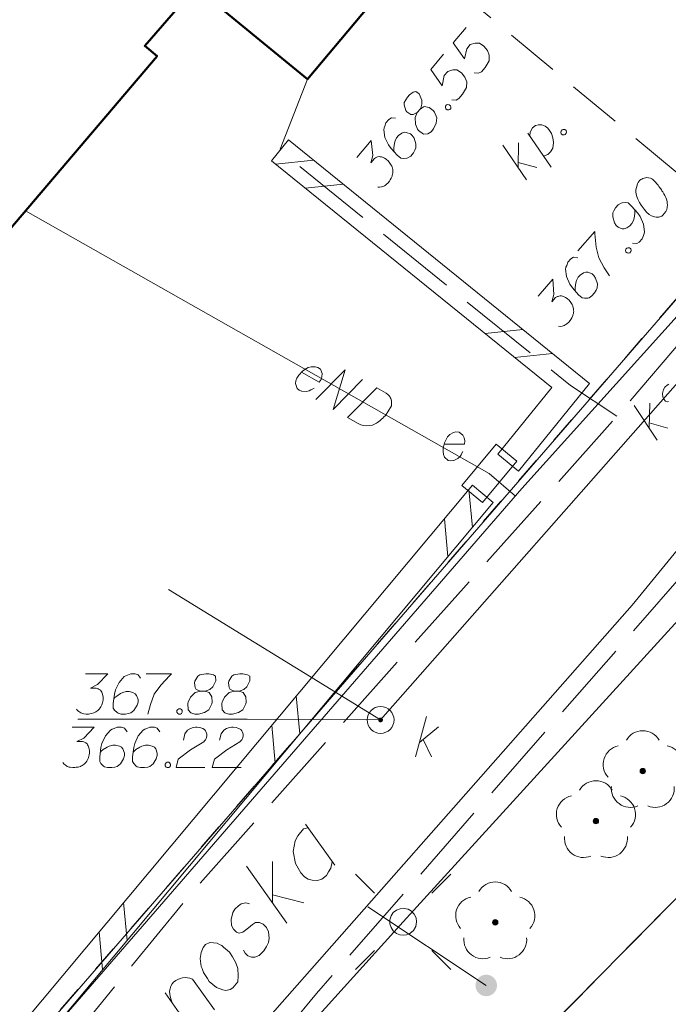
# Model space of a CAD drawing. Header units: metres. Extents: x 5554594 to 5556205, y 5636132 to 5636668.
# Tile 93 of 168: x 5555353 to 5555365, y 5636389 to 5636408. Entities that reach past the tile are written whole.
import ezdxf

# ---------------------------------------------------------------- set-up
doc = ezdxf.new("R2010")
doc.units = ezdxf.units.M
doc.header["$MEASUREMENT"] = 0
doc.header["$XCLIPFRAME"] = 0
for name, pattern in [('03-linia 3 1', [2, 1.5, -0.5]), ('L_0_04', [1.5, 1, -0.5]), ('L_0_06', [2, 1.5, -0.5]), ('PRZER1-1', [2, 1, -1]), ('PRZER3-1', [4, 3, -1])]:
    doc.linetypes.add(name, pattern=pattern)
for name, color, linetype, lineweight in [('#digitalizacja', 7, 'Continuous', 18), ('#przekroje', 7, 'L_0_04', 18), ('#RASTER', 7, 'Continuous', 18), ('#skartowane', 7, 'Continuous', 18), ('#zmodyfikowane', 7, 'Continuous', 18), ('GELULI_O', 7, 'PRZER3-1', 18)]:
    doc.layers.add(name, color=color, linetype=linetype, lineweight=lineweight)
for name, color, linetype, lineweight, true_color in [('GESBZO', 18, 'Continuous', 50, 0x0a0909), ('GESDZI', 18, 'Continuous', 18, 0x0a0909), ('GESKKL', 96, 'PRZER3-1', 18, 0x008000), ('GESUZY', 96, 'PRZER1-1', 18, 0x008000), ('GULENN', 1, 'Continuous', 18, 0xff0000)]:
    doc.layers.add(name, color=color, linetype=linetype, lineweight=lineweight, true_color=true_color)
picture_1 = doc.add_image_def('image1.tif', size_in_pixel=(18897, 11811))

# ---------------------------------------------------------------- blocks, each defined once
blk = doc.blocks.new('SUSM01_01_2')
at = {"color": 0, "flags": 128}
for points in [[(-0.353553, 0.353553), (-0.212132, 0.212132)], [(0.353553, 0.353553), (0.212132, 0.212132)], [(-0.353553, -0.353553), (-0.212132, -0.212132)], [(0.353553, -0.353553), (0.212132, -0.212132)]]:
    blk.add_lwpolyline(points, dxfattribs=at)
blk.add_lwpolyline([(0.1, 0), (0.093969, -0.034202), (0.076604, -0.064279), (0.05, -0.086603), (0.025882, -0.096593), (0, -0.1), (-0.025882, -0.096593), (-0.05, -0.086603), (-0.073305, -0.068017), (-0.090097, -0.043388), (-0.098883, -0.014904), (-0.098883, 0.014904), (-0.090097, 0.043388), (-0.073305, 0.068017), (-0.05, 0.086603), (-0.022252, 0.097493), (0.007473, 0.09972), (0.036534, 0.093087), (0.062349, 0.078183), (0.082624, 0.056332), (0.095557, 0.029476), (0.1, 0)], close=True, dxfattribs=at)
blk = doc.blocks.new('OBOP02_01')
at = {"linetype": 'Continuous', "lineweight": 18}
blk.add_hatch(color=0, dxfattribs=at).paths.add_polyline_path([(0, -0.1, 1), (0, 0.1, 1)])
at = {"color": 0, "linetype": 'Continuous', "lineweight": 18}
blk.add_circle((0, 0), 0.1, dxfattribs=at)
for centre, radius, start, end in [((0, 0.8), 0.7, 29.8459, 150.1541), ((-0.77, 0.25), 0.7, 101.6336, 222.6627), ((0.77, 0.25), 0.7, 317.3373, 78.3664), ((-0.46, -0.64), 0.71, 174.3693, 292.5572), ((0.46, -0.64), 0.71, 247.4428, 5.6307)]:
    blk.add_arc(centre, radius, start, end, dxfattribs=at)
blk = doc.blocks.new('SZAFA1_2')
at = {"color": 0, "flags": 128}
blk.add_lwpolyline([(-1, -0.5), (-1, 0.5), (1, 0.5), (1, -0.5), (-1, -0.5)], close=True, dxfattribs=at)
blk = doc.blocks.new('*U324')
at = {"layer": '#skartowane', "color": 7, "linetype": 'ByBlock', "lineweight": 18}
for p, q in [((5555362.023, 5636404.793), (5555361.583, 5636405.433)), ((5555361.867, 5636405.02), (5555361.872, 5636405.481)), ((5555361.868, 5636405.112), (5555362.215, 5636405.018))]:
    blk.add_line(p, q, dxfattribs=at)
blk = doc.blocks.new('*U325')
at = {"layer": '#skartowane', "color": 7, "linetype": 'ByBlock', "lineweight": 18}
blk.add_line((5555362.478, 5636405.026), (5555362.047, 5636405.658), dxfattribs=at)
at = {"layer": '#skartowane', "color": 7, "linetype": 'ByBlock', "lineweight": 18, "flags": 128}
blk.add_lwpolyline([(5555362.085, 5636405.602), (5555362.087, 5636405.678), (5555362.131, 5636405.757), (5555362.186, 5636405.803), (5555362.244, 5636405.816), (5555362.303, 5636405.812), (5555362.367, 5636405.788), (5555362.416, 5636405.754), (5555362.449, 5636405.711), (5555362.487, 5636405.655), (5555362.51, 5636405.573), (5555362.521, 5636405.486), (5555362.509, 5636405.38), (5555362.468, 5636405.314), (5555362.417, 5636405.264), (5555362.336, 5636405.233)], dxfattribs=at)
blk = doc.blocks.new('*U326')
at = {"layer": '#skartowane', "color": 36, "linetype": 'ByBlock', "lineweight": 18, "true_color": 0x803300}
for p, q in [((5555359.961, 5636394.073), (5555360.161, 5636394.823)), ((5555360.031, 5636394.339), (5555360.386, 5636394.634)), ((5555360.102, 5636394.398), (5555360.256, 5636394.073))]:
    blk.add_line(p, q, dxfattribs=at)
blk = doc.blocks.new('*U1641')
at = {"layer": '#digitalizacja', "color": 36, "linetype": 'ByBlock', "lineweight": 18, "true_color": 0x803300}
for p, q in [((5555364.297, 5636400.184), (5555364.31, 5636400.645)), ((5555364.45, 5636399.955), (5555364.02, 5636400.601)), ((5555364.3, 5636400.276), (5555364.645, 5636400.177))]:
    blk.add_line(p, q, dxfattribs=at)
blk = doc.blocks.new('*U1689')
at = {"layer": 'GELULI_O', "color": 7, "linetype": 'ByBlock', "lineweight": 18}
blk.add_line((5555355.849, 5636388.92), (5555355.31, 5636389.688), dxfattribs=at)
at = {"layer": 'GELULI_O', "color": 7, "linetype": 'ByBlock', "lineweight": 18, "flags": 128}
blk.add_lwpolyline([(5555355.439, 5636389.504), (5555355.42, 5636389.558), (5555355.4, 5636389.626), (5555355.396, 5636389.668), (5555355.391, 5636389.723), (5555355.401, 5636389.766), (5555355.417, 5636389.817), (5555355.441, 5636389.861), (5555355.466, 5636389.891), (5555355.505, 5636389.922), (5555355.546, 5636389.94), (5555355.586, 5636389.958), (5555355.634, 5636389.969), (5555355.689, 5636389.974), (5555355.725, 5636389.971), (5555355.767, 5636389.961), (5555355.818, 5636389.944), (5555356.227, 5636389.374)], dxfattribs=at)
blk = doc.blocks.new('*U1690')
at = {"layer": 'GELULI_O', "color": 7, "linetype": 'ByBlock', "lineweight": 18}
for p, q in [((5555357.567, 5636390.986), (5555356.82, 5636392.042)), ((5555357.302, 5636391.36), (5555357.301, 5636392.128)), ((5555357.302, 5636391.514), (5555357.882, 5636391.364))]:
    blk.add_line(p, q, dxfattribs=at)
blk = doc.blocks.new('*U1691')
at = {"layer": 'GELULI_O', "color": 7, "linetype": 'ByBlock', "lineweight": 18}
blk.add_line((5555357.915, 5636392.821), (5555358.46, 5636392.06), dxfattribs=at)
at = {"layer": 'GELULI_O', "color": 7, "linetype": 'ByBlock', "lineweight": 18, "flags": 128}
blk.add_lwpolyline([(5555357.963, 5636392.755), (5555357.881, 5636392.734), (5555357.774, 5636392.605), (5555357.726, 5636392.517), (5555357.689, 5636392.318), (5555357.731, 5636392.091), (5555357.831, 5636391.919), (5555357.9, 5636391.848), (5555357.967, 5636391.805), (5555358.038, 5636391.784), (5555358.137, 5636391.779), (5555358.219, 5636391.801), (5555358.303, 5636391.871), (5555358.346, 5636391.938), (5555358.389, 5636392.005), (5555358.412, 5636392.126)], dxfattribs=at)

msp = doc.modelspace()

# ---------------------------------------------------------------- hatches: boundary and pattern name
at = {"layer": '#digitalizacja', "linetype": 'Continuous', "lineweight": 18}
h = msp.add_hatch(color=7, dxfattribs=at)
edge = h.paths.add_edge_path()
edge.add_arc((5555361.273, 5636389.828), 0.2, 0, 360)
at = {"layer": '#skartowane', "linetype": 'Continuous', "lineweight": 18}
h = msp.add_hatch(color=7, dxfattribs=at)
edge = h.paths.add_edge_path()
edge.add_arc((5555359.31, 5636394.76), 0.045, 0, 360)

# ---------------------------------------------------------------- linework, layer by layer
at = {"layer": '#digitalizacja', "color": 1, "linetype": 'Continuous', "lineweight": 18}
for q in [(5555352.715, 5636404.218), (5555361.815, 5636398.919)]:
    msp.add_line((5555361.33, 5636399.34), q, dxfattribs=at)
at = {"layer": '#digitalizacja', "color": 36, "linetype": 'Continuous', "lineweight": 18, "true_color": 0x7d3300}
msp.add_line((5555359.31, 5636394.76), (5555355.369, 5636397.182), dxfattribs=at)
at = {"layer": '#digitalizacja', "color": 5, "linetype": 'Continuous', "lineweight": 18}
msp.add_line((5555359.075, 5636391.289), (5555361.273, 5636389.828), dxfattribs=at)
at = {"layer": '#digitalizacja', "color": 5, "linetype": 'Continuous', "lineweight": 18, "flags": 128}
msp.add_lwpolyline([(5555407.558, 5636446.707), (5555404.272, 5636443.186), (5555399.619, 5636438.519), (5555394.658, 5636432.671), (5555389.343, 5636426.59), (5555383.867, 5636420.325), (5555376.743, 5636412.289), (5555370.792, 5636405.215), (5555363.981, 5636396.892), (5555347.841, 5636378.588), (5555342.113, 5636367.796), (5555339.77, 5636363.092), (5555337.162, 5636356.758)], dxfattribs=at)
at = {"layer": '#digitalizacja', "color": 1, "linetype": 'Continuous', "lineweight": 18, "flags": 128}
for points in [[(5555338.599, 5636379.843), (5555340.717, 5636379.519), (5555340.744, 5636378.68), (5555343.663, 5636376.961), (5555345.648, 5636379.706), (5555348.28, 5636382.953), (5555351.781, 5636387.35), (5555357.574, 5636394.029), (5555361.936, 5636399.059), (5555366.284, 5636403.889), (5555369.807, 5636408.006)], [(5555357.843, 5636401.219), (5555358.172, 5636401.033), (5555358.206, 5636401.082), (5555358.222, 5636401.134), (5555358.227, 5636401.192), (5555358.192, 5636401.273), (5555358.143, 5636401.307), (5555358.096, 5636401.32), (5555358.023, 5636401.321), (5555357.966, 5636401.306), (5555357.903, 5636401.267), (5555357.859, 5636401.237), (5555357.789, 5636401.161), (5555357.757, 5636401.105), (5555357.736, 5636401.056), (5555357.729, 5636401.006), (5555357.758, 5636400.914), (5555357.796, 5636400.886), (5555357.84, 5636400.868), (5555357.846, 5636400.865), (5555357.93, 5636400.858), (5555357.986, 5636400.874), (5555358.016, 5636400.891), (5555358.024, 5636400.893), (5555358.076, 5636400.925)], [(5555358.11, 5636400.709), (5555358.654, 5636401.262), (5555358.428, 5636400.528), (5555358.973, 5636401.082)], [(5555359.24, 5636400.931), (5555359.415, 5636400.832), (5555359.448, 5636400.806), (5555359.46, 5636400.792), (5555359.48, 5636400.767), (5555359.49, 5636400.748), (5555359.499, 5636400.729), (5555359.51, 5636400.689), (5555359.514, 5636400.66), (5555359.511, 5636400.594), (5555359.447, 5636400.481), (5555359.412, 5636400.432), (5555359.393, 5636400.41), (5555359.373, 5636400.387), (5555359.353, 5636400.364), (5555359.329, 5636400.344), (5555359.301, 5636400.319), (5555359.254, 5636400.285), (5555359.232, 5636400.27), (5555359.159, 5636400.237), (5555359.106, 5636400.226), (5555359.05, 5636400.224), (5555358.992, 5636400.229), (5555358.945, 5636400.242), (5555358.896, 5636400.263), (5555358.696, 5636400.377), (5555359.24, 5636400.931)]]:
    msp.add_lwpolyline(points, dxfattribs=at)
at = {"layer": '#digitalizacja', "color": 36, "linetype": 'Continuous', "lineweight": 18, "true_color": 0x803300, "flags": 128}
for points in [[(5555364.664, 5636400.994), (5555364.632, 5636400.975), (5555364.592, 5636400.939), (5555364.566, 5636400.9), (5555364.545, 5636400.823), (5555364.55, 5636400.756), (5555364.569, 5636400.716), (5555364.601, 5636400.68), (5555364.63, 5636400.669), (5555364.659, 5636400.675)], [(5555353.58, 5636394.624), (5555353.993, 5636394.624), (5555353.798, 5636394.423), (5555353.669, 5636394.358), (5555353.775, 5636394.358), (5555353.798, 5636394.352), (5555353.81, 5636394.346), (5555353.822, 5636394.34), (5555353.834, 5636394.334), (5555353.858, 5636394.316), (5555353.869, 5636394.299), (5555353.881, 5636394.281), (5555353.887, 5636394.263), (5555353.899, 5636394.222), (5555353.905, 5636394.187), (5555353.905, 5636394.169), (5555353.905, 5636394.145), (5555353.899, 5636394.11), (5555353.893, 5636394.086), (5555353.887, 5636394.063), (5555353.881, 5636394.045), (5555353.875, 5636394.033), (5555353.869, 5636394.021), (5555353.863, 5636394.009), (5555353.852, 5636393.992), (5555353.834, 5636393.968), (5555353.816, 5636393.95), (5555353.804, 5636393.939), (5555353.787, 5636393.927), (5555353.769, 5636393.915), (5555353.745, 5636393.903), (5555353.734, 5636393.897), (5555353.692, 5636393.885), (5555353.657, 5636393.88), (5555353.633, 5636393.874), (5555353.592, 5636393.874), (5555353.545, 5636393.88), (5555353.527, 5636393.885), (5555353.509, 5636393.891), (5555353.491, 5636393.897), (5555353.474, 5636393.909), (5555353.456, 5636393.921), (5555353.426, 5636393.944), (5555353.409, 5636393.968)], [(5555354.602, 5636394.541), (5555354.554, 5636394.606), (5555354.501, 5636394.624), (5555354.419, 5636394.624), (5555354.36, 5636394.6), (5555354.324, 5636394.588), (5555354.295, 5636394.57), (5555354.2, 5636394.464), (5555354.135, 5636394.322), (5555354.117, 5636394.246), (5555354.094, 5636394.074), (5555354.094, 5636393.986), (5555354.117, 5636393.95), (5555354.165, 5636393.903), (5555354.182, 5636393.891), (5555354.241, 5636393.874), (5555354.318, 5636393.874), (5555354.377, 5636393.885), (5555354.419, 5636393.897), (5555354.478, 5636393.944), (5555354.537, 5636394.039), (5555354.554, 5636394.098), (5555354.554, 5636394.145), (5555354.525, 5636394.222), (5555354.501, 5636394.251), (5555354.46, 5636394.275), (5555354.389, 5636394.293), (5555354.336, 5636394.293), (5555354.271, 5636394.275), (5555354.23, 5636394.257), (5555354.159, 5636394.21), (5555354.123, 5636394.181), (5555354.106, 5636394.163)], [(5555355.21, 5636394.541), (5555355.163, 5636394.606), (5555355.109, 5636394.624), (5555355.027, 5636394.624), (5555354.968, 5636394.6), (5555354.932, 5636394.588), (5555354.903, 5636394.57), (5555354.808, 5636394.464), (5555354.743, 5636394.322), (5555354.726, 5636394.246), (5555354.702, 5636394.074), (5555354.702, 5636393.986), (5555354.726, 5636393.95), (5555354.773, 5636393.903), (5555354.791, 5636393.891), (5555354.85, 5636393.874), (5555354.926, 5636393.874), (5555354.985, 5636393.885), (5555355.027, 5636393.897), (5555355.086, 5636393.944), (5555355.145, 5636394.039), (5555355.163, 5636394.098), (5555355.163, 5636394.145), (5555355.133, 5636394.222), (5555355.109, 5636394.251), (5555355.068, 5636394.275), (5555354.997, 5636394.293), (5555354.944, 5636394.293), (5555354.879, 5636394.275), (5555354.838, 5636394.257), (5555354.767, 5636394.21), (5555354.731, 5636394.181), (5555354.714, 5636394.163)], [(5555355.647, 5636394.387), (5555355.676, 5636394.5), (5555355.723, 5636394.57), (5555355.777, 5636394.6), (5555355.83, 5636394.618), (5555355.871, 5636394.624), (5555355.901, 5636394.624), (5555355.954, 5636394.618), (5555355.989, 5636394.606), (5555356.007, 5636394.6), (5555356.042, 5636394.582), (5555356.06, 5636394.559), (5555356.072, 5636394.535), (5555356.078, 5636394.517), (5555356.084, 5636394.494), (5555356.084, 5636394.464), (5555356.078, 5636394.435), (5555356.072, 5636394.417), (5555356.06, 5636394.393), (5555356.042, 5636394.37), (5555356.025, 5636394.352), (5555355.783, 5636394.204), (5555355.552, 5636394.033), (5555355.511, 5636393.874), (5555356.048, 5636393.874)], [(5555356.32, 5636394.387), (5555356.349, 5636394.5), (5555356.397, 5636394.57), (5555356.45, 5636394.6), (5555356.503, 5636394.618), (5555356.544, 5636394.624), (5555356.574, 5636394.624), (5555356.627, 5636394.618), (5555356.662, 5636394.606), (5555356.68, 5636394.6), (5555356.716, 5636394.582), (5555356.733, 5636394.559), (5555356.745, 5636394.535), (5555356.751, 5636394.517), (5555356.757, 5636394.494), (5555356.757, 5636394.464), (5555356.751, 5636394.435), (5555356.745, 5636394.417), (5555356.733, 5636394.393), (5555356.716, 5636394.37), (5555356.698, 5636394.352), (5555356.456, 5636394.204), (5555356.225, 5636394.033), (5555356.184, 5636393.874), (5555356.721, 5636393.874)], [(5555355.346, 5636393.974), (5555355.375, 5636393.974), (5555355.393, 5636393.962), (5555355.411, 5636393.939), (5555355.411, 5636393.909), (5555355.393, 5636393.885), (5555355.375, 5636393.874), (5555355.346, 5636393.874), (5555355.328, 5636393.885), (5555355.31, 5636393.909), (5555355.31, 5636393.939), (5555355.328, 5636393.962), (5555355.346, 5636393.974)]]:
    msp.add_lwpolyline(points, dxfattribs=at)
at = {"layer": '#przekroje', "color": 7, "lineweight": 18, "flags": 128}
msp.add_lwpolyline([(5555360.59, 5636408.439), (5555374.136, 5636397.167)], dxfattribs=at)
at = {"layer": '#skartowane', "color": 36, "linetype": 'Continuous', "lineweight": 18, "true_color": 0x803300}
msp.add_line((5555359.31, 5636394.76), (5555383.1, 5636421.78), dxfattribs=at)
at = {"layer": '#skartowane', "color": 7, "linetype": 'Continuous', "lineweight": 18}
for p, q in [((5555357.597, 5636405.534), (5555357.283, 5636405.146)), ((5555358.066, 5636405.155), (5555357.363, 5636405.081)), ((5555358.616, 5636404.71), (5555357.913, 5636404.636)), ((5555361.953, 5636402.009), (5555361.25, 5636401.935)), ((5555362.503, 5636401.564), (5555361.8, 5636401.49)), ((5555361.874, 5636399.383), (5555361.486, 5636399.697)), ((5555361.018, 5636399.12), (5555349.038, 5636384.79)), ((5555361.015, 5636398.337), (5555360.952, 5636399.041)), ((5555361.402, 5636398.8), (5555361.018, 5636399.12)), ((5555361.402, 5636398.8), (5555349.422, 5636384.47)), ((5555360.561, 5636397.794), (5555360.498, 5636398.498)), ((5555357.808, 5636394.501), (5555357.745, 5636395.205)), ((5555356.831, 5636394.776), (5555359.31, 5636394.76)), ((5555357.354, 5636393.958), (5555357.291, 5636394.662)), ((5555354.601, 5636390.664), (5555354.538, 5636391.369)), ((5555354.147, 5636390.122), (5555354.084, 5636390.826))]:
    msp.add_line(p, q, dxfattribs=at)
at = {"layer": '#skartowane', "color": 7, "linetype": 'L_0_06', "lineweight": 18, "flags": 128}
msp.add_lwpolyline([(5555466.73, 5636461.06), (5555459.42, 5636465.04), (5555457.02, 5636465.41), (5555452.63, 5636465.61), (5555446.85, 5636465.37), (5555441.62, 5636464.51), (5555435.7, 5636462.77), (5555429.61, 5636460.27), (5555423.1, 5636457.3), (5555417.2, 5636453.95), (5555413.63, 5636451.67), (5555409.04, 5636447.68), (5555404.73, 5636443.33), (5555401.32, 5636439.67), (5555382.13, 5636416.99), (5555377.75, 5636411.8), (5555368.65, 5636401.73), (5555358.12, 5636389.68), (5555351.83, 5636382.05), (5555348.89, 5636378.21), (5555346.63, 5636374.93), (5555343.77, 5636370.29), (5555340.53, 5636363.52), (5555337.7, 5636355.88), (5555335.13, 5636347.53), (5555332.44, 5636339.45), (5555328.49, 5636328.74), (5555326.7, 5636324.3), (5555322.46, 5636312.61), (5555317.05, 5636297.8), (5555313.91, 5636289.91), (5555311.07, 5636291.5), (5555314.46, 5636298.64), (5555320.4, 5636315), (5555321.1, 5636318.34), (5555320.31, 5636318.97), (5555318.92, 5636319.26), (5555318.24, 5636323.4), (5555317.55, 5636325.21), (5555315.06, 5636326.83), (5555316.44, 5636329.16), (5555319.62, 5636328.9), (5555323.95, 5636328.36), (5555325.47, 5636329.83), (5555326.77, 5636332.37), (5555329.72, 5636340.51), (5555332.43, 5636348.61), (5555334.87, 5636356.71), (5555337.79, 5636364.47), (5555340.99, 5636371.16), (5555344.19, 5636376.65), (5555346.4, 5636379.74), (5555349.41, 5636383.74), (5555355.85, 5636391.61), (5555363.7, 5636400.4), (5555366.42, 5636403.59), (5555375.75, 5636414.19), (5555378.31, 5636418.36), (5555373.52, 5636420.79), (5555376.43, 5636424.38), (5555377.28, 5636425.23), (5555380.03, 5636423.16), (5555380.65, 5636423.75), (5555382.52, 5636422.14), (5555399.27, 5636441.57), (5555402.64, 5636445.3), (5555406.76, 5636449.37), (5555411.7, 5636453.77), (5555415.38, 5636456.22), (5555420.94, 5636459.52), (5555420.73, 5636460.05), (5555422.54, 5636460.95), (5555422.89, 5636460.42), (5555428.37, 5636462.98), (5555434.53, 5636465.46), (5555440.65, 5636467.74), (5555449.09, 5636469.87), (5555449.84, 5636470.61), (5555452.54, 5636472.11), (5555453.14, 5636471.36), (5555454.76, 5636472.78), (5555456.32, 5636474.81), (5555457.67, 5636477.44), (5555459.8, 5636481.39), (5555462.71, 5636485.66), (5555464.78, 5636483.78), (5555461.58, 5636479.17), (5555460.92, 5636476.08), (5555461.24, 5636473.64), (5555465.24, 5636467.56), (5555467.69, 5636464.02), (5555466.73, 5636461.06)], close=True, dxfattribs=at)
at = {"layer": '#skartowane', "color": 7, "linetype": 'Continuous', "lineweight": 18, "flags": 128}
for points in [[(5555360.898, 5636407.623), (5555360.659, 5636407.338), (5555360.869, 5636407.038), (5555360.912, 5636407.226), (5555360.976, 5636407.303), (5555361.07, 5636407.332), (5555361.146, 5636407.33), (5555361.23, 5636407.275), (5555361.296, 5636407.197), (5555361.329, 5636407.107), (5555361.325, 5636407.002), (5555361.252, 5636406.879), (5555361.184, 5636406.797), (5555361.131, 5636406.772), (5555361.051, 5636406.777)], [(5555360.48, 5636407.126), (5555360.241, 5636406.841), (5555360.452, 5636406.541), (5555360.494, 5636406.729), (5555360.558, 5636406.806), (5555360.652, 5636406.835), (5555360.728, 5636406.833), (5555360.812, 5636406.777), (5555360.878, 5636406.699), (5555360.911, 5636406.61), (5555360.907, 5636406.505), (5555360.834, 5636406.381), (5555360.766, 5636406.3), (5555360.714, 5636406.274), (5555360.634, 5636406.28)], [(5555359.992, 5636406.04), (5555360.045, 5636406.103), (5555360.056, 5636406.125), (5555360.079, 5636406.198), (5555360.077, 5636406.269), (5555360.029, 5636406.387), (5555359.962, 5636406.435), (5555359.913, 5636406.423), (5555359.846, 5636406.371), (5555359.808, 5636406.326), (5555359.75, 5636406.228), (5555359.749, 5636406.182), (5555359.779, 5636406.08), (5555359.798, 5636406.056), (5555359.873, 5636406.008), (5555359.916, 5636406.004), (5555359.992, 5636406.04), (5555359.95, 5636405.952), (5555359.96, 5636405.827), (5555359.998, 5636405.734), (5555360.017, 5636405.711), (5555360.106, 5636405.643), (5555360.186, 5636405.646), (5555360.249, 5636405.685), (5555360.295, 5636405.739), (5555360.345, 5636405.844), (5555360.357, 5636405.942), (5555360.31, 5636406.051), (5555360.287, 5636406.078), (5555360.21, 5636406.134), (5555360.117, 5636406.151), (5555360.045, 5636406.103)], [(5555360.518, 5636406.161), (5555360.537, 5636406.184), (5555360.558, 5636406.189), (5555360.587, 5636406.188), (5555360.61, 5636406.169), (5555360.616, 5636406.14), (5555360.614, 5636406.119), (5555360.595, 5636406.096), (5555360.575, 5636406.09), (5555360.545, 5636406.092), (5555360.522, 5636406.111), (5555360.516, 5636406.14), (5555360.518, 5636406.161)], [(5555359.59, 5636405.938), (5555359.51, 5636405.943), (5555359.463, 5636405.914), (5555359.409, 5636405.851), (5555359.389, 5636405.79), (5555359.376, 5636405.756), (5555359.37, 5636405.722), (5555359.391, 5636405.581), (5555359.458, 5636405.44), (5555359.505, 5636405.377), (5555359.621, 5636405.249), (5555359.689, 5636405.192), (5555359.731, 5636405.187), (5555359.798, 5636405.193), (5555359.818, 5636405.199), (5555359.87, 5636405.233), (5555359.919, 5636405.292), (5555359.948, 5636405.344), (5555359.966, 5636405.384), (5555359.967, 5636405.459), (5555359.933, 5636405.565), (5555359.899, 5636405.617), (5555359.863, 5636405.647), (5555359.785, 5636405.674), (5555359.747, 5636405.675), (5555359.703, 5636405.658), (5555359.644, 5636405.615), (5555359.609, 5636405.575), (5555359.581, 5636405.514), (5555359.568, 5636405.471), (5555359.559, 5636405.386), (5555359.559, 5636405.34), (5555359.561, 5636405.315)], [(5555362.663, 5636405.699), (5555362.683, 5636405.721), (5555362.703, 5636405.727), (5555362.732, 5636405.725), (5555362.755, 5636405.706), (5555362.761, 5636405.677), (5555362.759, 5636405.656), (5555362.74, 5636405.633), (5555362.719, 5636405.628), (5555362.69, 5636405.629), (5555362.667, 5636405.649), (5555362.661, 5636405.677), (5555362.663, 5636405.699)], [(5555357.597, 5636405.534), (5555363.192, 5636401.007), (5555361.874, 5636399.383)], [(5555358.87, 5636405.209), (5555359.136, 5636405.525), (5555359.164, 5636405.247), (5555359.131, 5636405.106), (5555359.199, 5636405.187), (5555359.219, 5636405.201), (5555359.231, 5636405.206), (5555359.243, 5636405.212), (5555359.255, 5636405.217), (5555359.284, 5636405.224), (5555359.305, 5636405.221), (5555359.326, 5636405.219), (5555359.343, 5636405.212), (5555359.383, 5636405.195), (5555359.414, 5636405.176), (5555359.427, 5636405.165), (5555359.445, 5636405.15), (5555359.469, 5636405.122), (5555359.483, 5636405.103), (5555359.497, 5636405.083), (5555359.507, 5636405.067), (5555359.512, 5636405.055), (5555359.517, 5636405.043), (5555359.523, 5636405.031), (5555359.529, 5636405.01), (5555359.535, 5636404.981), (5555359.537, 5636404.957), (5555359.539, 5636404.94), (5555359.537, 5636404.919), (5555359.534, 5636404.898), (5555359.528, 5636404.872), (5555359.525, 5636404.859), (5555359.507, 5636404.82), (5555359.489, 5636404.789), (5555359.479, 5636404.767), (5555359.452, 5636404.735), (5555359.417, 5636404.703), (5555359.401, 5636404.693), (5555359.385, 5636404.683), (5555359.369, 5636404.674), (5555359.349, 5636404.668), (5555359.328, 5636404.662), (5555359.291, 5636404.654), (5555359.262, 5636404.656)], [(5555357.283, 5636405.146), (5555362.488, 5636400.933), (5555361.486, 5636399.697)], [(5555364.122, 5636404.779), (5555364.115, 5636404.77), (5555364.096, 5636404.74), (5555364.085, 5636404.718), (5555364.077, 5636404.701), (5555364.067, 5636404.671), (5555364.056, 5636404.632), (5555364.05, 5636404.599), (5555364.049, 5636404.561), (5555364.055, 5636404.532), (5555364.065, 5636404.499), (5555364.076, 5636404.466), (5555364.09, 5636404.43), (5555364.1, 5636404.405), (5555364.119, 5636404.373), (5555364.152, 5636404.321), (5555364.206, 5636404.249), (5555364.252, 5636404.193), (5555364.301, 5636404.15), (5555364.34, 5636404.123), (5555364.396, 5636404.106), (5555364.429, 5636404.1), (5555364.476, 5636404.099), (5555364.517, 5636404.109), (5555364.533, 5636404.119), (5555364.561, 5636404.142), (5555364.58, 5636404.164), (5555364.607, 5636404.203), (5555364.625, 5636404.242), (5555364.632, 5636404.276), (5555364.637, 5636404.326), (5555364.635, 5636404.351), (5555364.633, 5636404.385), (5555364.627, 5636404.414), (5555364.621, 5636404.434), (5555364.607, 5636404.462), (5555364.602, 5636404.475), (5555364.588, 5636404.503), (5555364.569, 5636404.535), (5555364.55, 5636404.568), (5555364.536, 5636404.588), (5555364.527, 5636404.604), (5555364.513, 5636404.624), (5555364.481, 5636404.668), (5555364.463, 5636404.692), (5555364.444, 5636404.716), (5555364.417, 5636404.748), (5555364.381, 5636404.787), (5555364.368, 5636404.799), (5555364.347, 5636404.81), (5555364.325, 5636404.821), (5555364.287, 5636404.831), (5555364.257, 5636404.833), (5555364.232, 5636404.832), (5555364.203, 5636404.826), (5555364.179, 5636404.816), (5555364.163, 5636404.807), (5555364.146, 5636404.797), (5555364.122, 5636404.779)], [(5555363.987, 5636403.616), (5555364.067, 5636403.608), (5555364.116, 5636403.636), (5555364.171, 5636403.698), (5555364.192, 5636403.758), (5555364.206, 5636403.793), (5555364.212, 5636403.827), (5555364.195, 5636403.968), (5555364.132, 5636404.11), (5555364.086, 5636404.174), (5555363.973, 5636404.305), (5555363.906, 5636404.363), (5555363.864, 5636404.369), (5555363.797, 5636404.365), (5555363.777, 5636404.359), (5555363.725, 5636404.327), (5555363.674, 5636404.269), (5555363.644, 5636404.217), (5555363.625, 5636404.178), (5555363.622, 5636404.103), (5555363.654, 5636403.996), (5555363.686, 5636403.944), (5555363.722, 5636403.912), (5555363.799, 5636403.884), (5555363.837, 5636403.882), (5555363.882, 5636403.898), (5555363.942, 5636403.939), (5555363.977, 5636403.979), (5555364.006, 5636404.039), (5555364.021, 5636404.082), (5555364.032, 5636404.166), (5555364.033, 5636404.213), (5555364.032, 5636404.238)], [(5555362.975, 5636403.476), (5555363.288, 5636403.83), (5555363.29, 5636403.789), (5555363.315, 5636403.539), (5555363.361, 5636403.341), (5555363.46, 5636403.159), (5555363.562, 5636403.007)], [(5555363.865, 5636403.503), (5555363.884, 5636403.525), (5555363.905, 5636403.531), (5555363.934, 5636403.529), (5555363.957, 5636403.509), (5555363.963, 5636403.48), (5555363.96, 5636403.459), (5555363.94, 5636403.437), (5555363.92, 5636403.431), (5555363.89, 5636403.434), (5555363.868, 5636403.453), (5555363.862, 5636403.482), (5555363.865, 5636403.503)], [(5555362.971, 5636403.346), (5555362.891, 5636403.353), (5555362.843, 5636403.325), (5555362.788, 5636403.263), (5555362.767, 5636403.203), (5555362.752, 5636403.169), (5555362.746, 5636403.135), (5555362.764, 5636402.994), (5555362.827, 5636402.851), (5555362.873, 5636402.787), (5555362.986, 5636402.656), (5555363.052, 5636402.598), (5555363.095, 5636402.592), (5555363.161, 5636402.596), (5555363.182, 5636402.602), (5555363.234, 5636402.635), (5555363.285, 5636402.692), (5555363.315, 5636402.744), (5555363.334, 5636402.783), (5555363.337, 5636402.859), (5555363.305, 5636402.965), (5555363.273, 5636403.018), (5555363.237, 5636403.049), (5555363.16, 5636403.078), (5555363.122, 5636403.079), (5555363.077, 5636403.064), (5555363.017, 5636403.022), (5555362.982, 5636402.983), (5555362.952, 5636402.922), (5555362.938, 5636402.879), (5555362.927, 5636402.795), (5555362.926, 5636402.749), (5555362.927, 5636402.724)], [(5555362.234, 5636402.634), (5555362.507, 5636402.944), (5555362.529, 5636402.665), (5555362.492, 5636402.525), (5555362.562, 5636402.604), (5555362.582, 5636402.618), (5555362.595, 5636402.623), (5555362.607, 5636402.628), (5555362.619, 5636402.633), (5555362.648, 5636402.639), (5555362.669, 5636402.636), (5555362.69, 5636402.633), (5555362.708, 5636402.626), (5555362.746, 5636402.608), (5555362.777, 5636402.589), (5555362.79, 5636402.577), (5555362.808, 5636402.561), (5555362.831, 5636402.534), (5555362.844, 5636402.513), (5555362.858, 5636402.493), (5555362.868, 5636402.477), (5555362.873, 5636402.465), (5555362.878, 5636402.453), (5555362.883, 5636402.441), (5555362.888, 5636402.42), (5555362.894, 5636402.391), (5555362.896, 5636402.366), (5555362.897, 5636402.35), (5555362.894, 5636402.328), (5555362.891, 5636402.307), (5555362.884, 5636402.282), (5555362.881, 5636402.269), (5555362.862, 5636402.23), (5555362.843, 5636402.2), (5555362.832, 5636402.178), (5555362.805, 5636402.147), (5555362.769, 5636402.115), (5555362.753, 5636402.106), (5555362.737, 5636402.097), (5555362.721, 5636402.087), (5555362.7, 5636402.082), (5555362.68, 5636402.076), (5555362.643, 5636402.07), (5555362.613, 5636402.072)], [(5555360.491, 5636399.885), (5555360.869, 5636399.885), (5555360.875, 5636399.944), (5555360.863, 5636399.997), (5555360.839, 5636400.05), (5555360.768, 5636400.103), (5555360.709, 5636400.109), (5555360.662, 5636400.097), (5555360.597, 5636400.062), (5555360.556, 5636400.02), (5555360.52, 5636399.956), (5555360.497, 5636399.908), (5555360.473, 5636399.808), (5555360.473, 5636399.743), (5555360.479, 5636399.69), (5555360.497, 5636399.643), (5555360.568, 5636399.578), (5555360.615, 5636399.572), (5555360.662, 5636399.578), (5555360.668, 5636399.578), (5555360.745, 5636399.613), (5555360.786, 5636399.654), (5555360.804, 5636399.684), (5555360.81, 5636399.69), (5555360.839, 5636399.743)], [(5555356.831, 5636394.776), (5555353.685, 5636394.776)]]:
    msp.add_lwpolyline(points, dxfattribs=at)
at = {"layer": '#skartowane', "color": 7, "linetype": '03-linia 3 1', "lineweight": 18, "flags": 128}
msp.add_lwpolyline([(5555363.7, 5636400.4), (5555362.84, 5636400.97), (5555357.44, 5636405.34), (5555357.95, 5636406.66)], dxfattribs=at)
at = {"layer": '#skartowane', "color": 36, "linetype": 'Continuous', "lineweight": 18, "true_color": 0x803300, "flags": 128}
for points in [[(5555353.832, 5636395.617), (5555354.246, 5636395.617), (5555354.051, 5636395.417), (5555353.921, 5636395.352), (5555354.027, 5636395.352), (5555354.051, 5636395.346), (5555354.063, 5636395.34), (5555354.074, 5636395.334), (5555354.086, 5636395.328), (5555354.11, 5636395.31), (5555354.122, 5636395.293), (5555354.133, 5636395.275), (5555354.139, 5636395.257), (5555354.151, 5636395.216), (5555354.157, 5636395.18), (5555354.157, 5636395.163), (5555354.157, 5636395.139), (5555354.151, 5636395.104), (5555354.145, 5636395.08), (5555354.139, 5636395.056), (5555354.133, 5636395.039), (5555354.128, 5636395.027), (5555354.122, 5636395.015), (5555354.116, 5636395.003), (5555354.104, 5636394.986), (5555354.086, 5636394.962), (5555354.068, 5636394.944), (5555354.057, 5636394.932), (5555354.039, 5636394.921), (5555354.021, 5636394.909), (5555353.998, 5636394.897), (5555353.986, 5636394.891), (5555353.944, 5636394.879), (5555353.909, 5636394.873), (5555353.885, 5636394.867), (5555353.844, 5636394.867), (5555353.797, 5636394.873), (5555353.779, 5636394.879), (5555353.761, 5636394.885), (5555353.744, 5636394.891), (5555353.726, 5636394.903), (5555353.708, 5636394.915), (5555353.679, 5636394.938), (5555353.661, 5636394.962)], [(5555354.854, 5636395.535), (5555354.807, 5636395.6), (5555354.753, 5636395.617), (5555354.671, 5636395.617), (5555354.612, 5636395.594), (5555354.576, 5636395.582), (5555354.547, 5636395.564), (5555354.452, 5636395.458), (5555354.387, 5636395.316), (5555354.37, 5636395.239), (5555354.346, 5636395.068), (5555354.346, 5636394.98), (5555354.37, 5636394.944), (5555354.417, 5636394.897), (5555354.435, 5636394.885), (5555354.494, 5636394.867), (5555354.57, 5636394.867), (5555354.629, 5636394.879), (5555354.671, 5636394.891), (5555354.73, 5636394.938), (5555354.789, 5636395.033), (5555354.807, 5636395.092), (5555354.807, 5636395.139), (5555354.777, 5636395.216), (5555354.753, 5636395.245), (5555354.712, 5636395.269), (5555354.641, 5636395.287), (5555354.588, 5636395.287), (5555354.523, 5636395.269), (5555354.482, 5636395.251), (5555354.411, 5636395.204), (5555354.376, 5636395.174), (5555354.358, 5636395.157)], [(5555354.954, 5636395.617), (5555355.427, 5636395.617), (5555355.397, 5636395.588), (5555355.226, 5636395.405), (5555355.108, 5636395.239), (5555355.037, 5636395.045), (5555354.99, 5636394.867)], [(5555355.964, 5636395.293), (5555356.047, 5636395.293), (5555356.07, 5636395.299), (5555356.141, 5636395.328), (5555356.194, 5636395.375), (5555356.253, 5636395.488), (5555356.247, 5636395.57), (5555356.206, 5636395.6), (5555356.123, 5636395.617), (5555356.064, 5636395.617), (5555355.952, 5636395.6), (5555355.917, 5636395.57), (5555355.858, 5636395.482), (5555355.852, 5636395.452), (5555355.864, 5636395.363), (5555355.887, 5636395.328), (5555355.964, 5636395.293), (5555355.869, 5636395.269), (5555355.781, 5636395.18), (5555355.734, 5636395.092), (5555355.728, 5636395.062), (5555355.734, 5636394.95), (5555355.787, 5636394.891), (5555355.858, 5636394.867), (5555355.928, 5636394.867), (5555356.041, 5636394.897), (5555356.123, 5636394.95), (5555356.176, 5636395.056), (5555356.182, 5636395.092), (5555356.176, 5636395.186), (5555356.129, 5636395.269), (5555356.047, 5636395.293)], [(5555356.596, 5636395.293), (5555356.678, 5636395.293), (5555356.702, 5636395.299), (5555356.773, 5636395.328), (5555356.826, 5636395.375), (5555356.885, 5636395.488), (5555356.879, 5636395.57), (5555356.838, 5636395.6), (5555356.755, 5636395.617), (5555356.696, 5636395.617), (5555356.584, 5636395.6), (5555356.548, 5636395.57), (5555356.489, 5636395.482), (5555356.484, 5636395.452), (5555356.495, 5636395.363), (5555356.519, 5636395.328), (5555356.596, 5636395.293), (5555356.501, 5636395.269), (5555356.413, 5636395.18), (5555356.365, 5636395.092), (5555356.36, 5636395.062), (5555356.365, 5636394.95), (5555356.419, 5636394.891), (5555356.489, 5636394.867), (5555356.56, 5636394.867), (5555356.673, 5636394.897), (5555356.755, 5636394.95), (5555356.808, 5636395.056), (5555356.814, 5636395.092), (5555356.808, 5636395.186), (5555356.761, 5636395.269), (5555356.678, 5636395.293)], [(5555355.562, 5636394.968), (5555355.592, 5636394.968), (5555355.61, 5636394.956), (5555355.627, 5636394.932), (5555355.627, 5636394.903), (5555355.61, 5636394.879), (5555355.592, 5636394.867), (5555355.562, 5636394.867), (5555355.545, 5636394.879), (5555355.527, 5636394.903), (5555355.527, 5636394.932), (5555355.545, 5636394.956), (5555355.562, 5636394.968)]]:
    msp.add_lwpolyline(points, dxfattribs=at)
at = {"layer": '#skartowane', "color": 36, "linetype": 'Continuous', "lineweight": 18, "true_color": 0x803300}
msp.add_circle((5555359.31, 5636394.76), 0.25, dxfattribs=at)
at = {"layer": '#skartowane', "color": 96}
for p in [(5555364.18, 5636393.81), (5555363.31, 5636392.88), (5555361.44, 5636391)]:
    msp.add_point(p, dxfattribs=at)
at = {"layer": 'GELULI_O', "color": 7, "linetype": 'Continuous', "lineweight": 18, "flags": 128}
for points in [[(5555356.877, 5636391.342), (5555356.805, 5636391.363), (5555356.724, 5636391.342), (5555356.671, 5636391.309), (5555356.606, 5636391.247), (5555356.564, 5636391.18), (5555356.534, 5636391.051), (5555356.544, 5636390.941), (5555356.578, 5636390.874), (5555356.632, 5636390.816), (5555356.682, 5636390.8), (5555356.73, 5636390.811), (5555356.751, 5636390.82), (5555356.803, 5636390.853), (5555356.855, 5636390.899), (5555356.933, 5636390.962), (5555356.986, 5636390.995), (5555357.063, 5636390.995), (5555357.128, 5636390.966), (5555357.19, 5636390.902), (5555357.226, 5636390.822), (5555357.243, 5636390.705), (5555357.23, 5636390.626), (5555357.194, 5636390.553), (5555357.139, 5636390.471), (5555357.056, 5636390.387), (5555356.975, 5636390.351), (5555356.912, 5636390.352), (5555356.847, 5636390.381), (5555356.794, 5636390.425), (5555356.767, 5636390.486)], [(5555356.015, 5636390.535), (5555356.059, 5636390.588), (5555356.14, 5636390.624), (5555356.273, 5636390.615), (5555356.317, 5636390.591), (5555356.361, 5636390.567), (5555356.392, 5636390.542), (5555356.505, 5636390.448), (5555356.562, 5636390.362), (5555356.621, 5636390.249), (5555356.659, 5636390.141), (5555356.665, 5636390.008), (5555356.661, 5636389.896), (5555356.567, 5636389.783), (5555356.514, 5636389.75), (5555356.438, 5636389.736), (5555356.381, 5636389.744), (5555356.265, 5636389.79), (5555356.129, 5636389.903), (5555356.096, 5636389.956), (5555356.023, 5636390.068), (5555355.995, 5636390.142), (5555355.978, 5636390.183), (5555355.957, 5636390.327), (5555355.975, 5636390.441), (5555356.015, 5636390.535)]]:
    msp.add_lwpolyline(points, dxfattribs=at)
at = {"layer": 'GESBZO', "color": 7, "linetype": 'Continuous', "lineweight": 50, "flags": 128}
msp.add_lwpolyline([(5555340.37, 5636411.64), (5555344.26, 5636416.21), (5555351.69, 5636409.95), (5555352.64, 5636411.05), (5555351.56, 5636412.11), (5555355.67, 5636416.82), (5555361.99, 5636411.47), (5555357.95, 5636406.66), (5555355.87, 5636408.37), (5555354.93, 5636407.28), (5555355.16, 5636407.09), (5555345.83, 5636396.13), (5555339.16, 5636401.71), (5555344.65, 5636408.03), (5555340.37, 5636411.64)], close=True, dxfattribs=at)
at = {"layer": 'GESDZI', "color": 96, "linetype": 'Continuous', "lineweight": 18, "flags": 128}
for points in [[(5555334.3, 5636361.82), (5555338.11, 5636369.71), (5555344.55, 5636379.2), (5555375.95, 5636415.45), (5555379.69, 5636419.03), (5555405.333, 5636448.297), (5555411.98, 5636454.27), (5555423.54, 5636462.48), (5555437.099, 5636466.554), (5555448.915, 5636470.374), (5555453.72, 5636472.454), (5555460.799, 5636470.534), (5555464.253, 5636468.493)], [(5555464.253, 5636468.493), (5555468.332, 5636465.003), (5555467.116, 5636460.589), (5555457.224, 5636464.58), (5555451.868, 5636465.418), (5555446.84, 5636464.597), (5555437.185, 5636462.46), (5555430.383, 5636458.569), (5555420.669, 5636454.714), (5555413.799, 5636449.56), (5555402.789, 5636438.708), (5555389.734, 5636423.873), (5555383.39, 5636416.92), (5555384.32, 5636411.24), (5555356.08, 5636382.6), (5555342.54, 5636360.36)], [(5555341.097, 5636435.293), (5555375.95, 5636415.45), (5555344.55, 5636379.2), (5555340.688, 5636381.595), (5555311.77, 5636399.097)], [(5555325.26, 5636314.3), (5555342.54, 5636360.36), (5555356.08, 5636382.6), (5555384.32, 5636411.24), (5555401.076, 5636390.282), (5555395.519, 5636378.339), (5555392.657, 5636365.659), (5555388.979, 5636354.029)]]:
    msp.add_lwpolyline(points, dxfattribs=at)
at = {"layer": 'GESKKL', "color": 96, "linetype": 'PRZER3-1', "lineweight": 18, "ltscale": 0.5, "true_color": 0x008000}
msp.add_lwpolyline([(5555388.979, 5636354.029), (5555392.657, 5636365.659), (5555395.519, 5636378.339), (5555401.076, 5636390.282), (5555384.32, 5636411.24), (5555356.08, 5636382.6), (5555342.54, 5636360.36), (5555325.26, 5636314.3), (5555327.28, 5636313.21), (5555358.339, 5636293.784), (5555360.401, 5636298.993), (5555368.852, 5636315.791), (5555371.456, 5636320.171)], dxfattribs=at)
at = {"layer": 'GESUZY', "color": 96, "linetype": 'PRZER1-1', "lineweight": 18, "ltscale": 0.5, "true_color": 0x008000}
for points in [[(5555405.333, 5636448.297), (5555379.69, 5636419.03), (5555375.95, 5636415.45), (5555344.55, 5636379.2), (5555338.11, 5636369.71), (5555334.3, 5636361.82)], [(5555342.54, 5636360.36), (5555356.08, 5636382.6), (5555384.32, 5636411.24), (5555383.39, 5636416.92), (5555389.734, 5636423.873)], [(5555388.979, 5636354.029), (5555392.657, 5636365.659), (5555395.519, 5636378.339), (5555401.076, 5636390.282), (5555384.32, 5636411.24), (5555356.08, 5636382.6), (5555342.54, 5636360.36), (5555325.26, 5636314.3), (5555327.28, 5636313.21), (5555358.339, 5636293.784), (5555360.401, 5636298.993), (5555368.852, 5636315.791), (5555371.456, 5636320.171)]]:
    msp.add_lwpolyline(points, dxfattribs=at)
at = {"layer": 'GULENN', "color": 1, "linetype": 'Continuous', "lineweight": 18, "true_color": 0xff0000, "flags": 128}
msp.add_lwpolyline([(5555305.505, 5636281.74), (5555310.95, 5636292.03), (5555311.4, 5636292.81), (5555313.3, 5636296.19), (5555317.83, 5636308.64), (5555320.12, 5636315.12), (5555321.05, 5636318.7), (5555324.99, 5636317.82), (5555325.46, 5636318.77), (5555330.45, 5636332.92), (5555333.07, 5636339.41), (5555335.66, 5636347.35), (5555336.26, 5636350.83), (5555340.12, 5636361.93), (5555345.05, 5636370.93), (5555348.48, 5636377.1), (5555354.25, 5636384.94), (5555359.73, 5636391.01), (5555379.46, 5636412.66), (5555385.36, 5636419.22), (5555390.59, 5636425.39)], dxfattribs=at)

# ---------------------------------------------------------------- block references
at = {"layer": '#digitalizacja', "color": 36, "linetype": 'Continuous', "lineweight": 18, "true_color": 0x803300}
msp.add_blockref('*U1641', (0, 0), dxfattribs=at)
at = {"layer": '#skartowane', "color": 7, "linetype": 'Continuous', "lineweight": 18}
for name in ['*U325', '*U324']:
    msp.add_blockref(name, (0, 0), dxfattribs=at)
at = {"layer": '#skartowane', "color": 7, "lineweight": 18, "xscale": 0.5000000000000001, "yscale": 0.5000000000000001, "zscale": 0.5000000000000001, "rotation": 50.10409426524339}
msp.add_blockref('SZAFA1_2', (5555361.33, 5636399.34), dxfattribs=at)
at = {"layer": '#skartowane', "color": 36, "linetype": 'Continuous', "lineweight": 18, "true_color": 0x803300}
msp.add_blockref('*U326', (0, 0), dxfattribs=at)
at = {"layer": '#skartowane', "color": 96, "linetype": 'Continuous', "xscale": 0.5, "yscale": 0.5, "zscale": 0.5}
for p in [(5555364.18, 5636393.81), (5555363.31, 5636392.88), (5555361.44, 5636391)]:
    msp.add_blockref('OBOP02_01', p, dxfattribs=at)
at = {"layer": '#zmodyfikowane', "color": 7, "lineweight": 18, "xscale": 2.499999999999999, "yscale": 2.499999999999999, "zscale": 2.499999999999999, "rotation": 359.9999974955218}
msp.add_blockref('SUSM01_01_2', (5555359.73, 5636391.01), dxfattribs=at)
at = {"layer": 'GELULI_O', "color": 7, "linetype": 'Continuous', "lineweight": 18}
for name in ['*U1691', '*U1690', '*U1689']:
    msp.add_blockref(name, (0, 0), dxfattribs=at)

# ---------------------------------------------------------------- pictures from other files: only their frames are drawn
at = {"layer": '#RASTER', "color": 252, "linetype": 'Continuous', "lineweight": 18}
image = msp.add_image(picture_1, insert=(5554593.51, 5636131.7), size_in_units=(811.166, 518.086), dxfattribs=at)
image.set_boundary_path([(-0.5, -0.5), (-0.5, 11810.5), (18896.5, 11810.5), (18896.5, -0.5), (-0.5, -0.5)])
image.dxf.flags = 15

doc.saveas('drawing.dxf')
